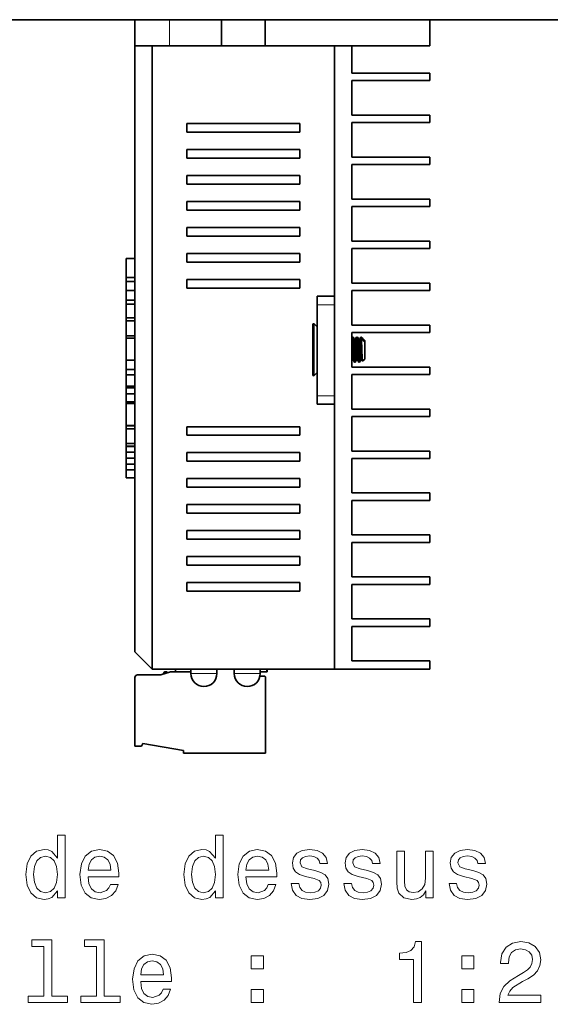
# Model space of a CAD drawing. Extents: x -249 to 1342, y -192 to 297.
# Tile 4 of 59: x 144 to 175, y -192 to -135. Entities that reach past the tile are written whole.
import ezdxf

# ---------------------------------------------------------------- set-up
doc = ezdxf.new("R2010")
doc.units = 0

msp = doc.modelspace()

# ---------------------------------------------------------------- linework, layer by layer
at = {"color": 7, "lineweight": 35}
for p, q in [((32.344971, -134.955566), (232.344971, -134.955566)), ((151.094971, -171.455566), (151.094971, -136.455566)), ((152.094971, -172.455566), (152.094971, -136.455566)), ((162.594971, -172.460571), (162.594971, -136.460571))]:
    msp.add_line(p, q, dxfattribs=at)
at = {"color": 7, "lineweight": 35, "ltscale": 0.05}
for p, q in [((153.094971, -134.955566), (151.094971, -134.955566)), ((153.094971, -136.455566), (151.094971, -136.455566)), ((163.594971, -140.460571), (163.594971, -138.460571)), ((163.594971, -142.885559), (163.594971, -140.885559)), ((163.594971, -145.310562), (163.594971, -143.310562)), ((163.594971, -147.735565), (163.594971, -145.735565)), ((163.594971, -150.160568), (163.594971, -148.160568)), ((163.594971, -152.585571), (163.594971, -150.585571)), ((163.594971, -155.010559), (163.594971, -153.010559)), ((163.594971, -157.435562), (163.594971, -155.435562)), ((163.594971, -159.860565), (163.594971, -157.860565)), ((163.594971, -162.285568), (163.594971, -160.285568)), ((163.594971, -164.710571), (163.594971, -162.710571)), ((163.594971, -167.135559), (163.594971, -165.135559)), ((163.594971, -169.560562), (163.594971, -167.560562)), ((163.594971, -171.985565), (163.594971, -169.985565))]:
    msp.add_line(p, q, dxfattribs=at)
at = {"color": 7, "lineweight": 35, "ltscale": 0.0375}
for p, q in [((151.094971, -136.455566), (151.094971, -134.955566)), ((156.094971, -134.955566), (156.094971, -136.455566)), ((158.594971, -134.955566), (158.594971, -136.455566)), ((168.094971, -136.455566), (168.094971, -134.955566))]:
    msp.add_line(p, q, dxfattribs=at)
at = {"color": 7, "lineweight": 35, "ltscale": 0.075}
for p, q in [((156.094971, -134.955566), (153.094971, -134.955566)), ((156.094971, -136.455566), (153.094971, -136.455566))]:
    msp.add_line(p, q, dxfattribs=at)
at = {"color": 7, "lineweight": 13, "ltscale": 0.0375}
msp.add_line((153.094971, -136.455566), (153.094971, -134.955566), dxfattribs=at)
at = {"color": 7, "lineweight": 35, "ltscale": 0.03125}
for p, q in [((157.344971, -134.955566), (156.094971, -134.955566)), ((158.594971, -134.955566), (157.344971, -134.955566)), ((157.344971, -136.455566), (156.094971, -136.455566)), ((158.594971, -136.455566), (157.344971, -136.455566))]:
    msp.add_line(p, q, dxfattribs=at)
at = {"color": 7, "lineweight": 35, "ltscale": 0.2375}
for p, q in [((168.094971, -134.955566), (158.594971, -134.955566)), ((168.094971, -136.455566), (158.594971, -136.455566))]:
    msp.add_line(p, q, dxfattribs=at)
at = {"color": 7, "lineweight": 35, "ltscale": 0.025}
for p, q in [((152.094971, -136.455566), (151.094971, -136.455566)), ((162.594971, -136.460571), (163.594971, -136.460571)), ((161.595261, -150.915558), (162.595261, -150.915558)), ((161.595261, -157.165558), (162.595261, -157.165558))]:
    msp.add_line(p, q, dxfattribs=at)
at = {"color": 7, "lineweight": 35, "ltscale": 0.2625}
for p, q in [((152.094971, -136.455566), (162.594971, -136.455566)), ((152.094971, -172.455566), (162.594971, -172.455566))]:
    msp.add_line(p, q, dxfattribs=at)
at = {"color": 7, "lineweight": 35, "ltscale": 0.3615}
msp.add_line((162.594971, -150.915558), (162.594971, -136.455566), dxfattribs=at)
at = {"color": 7, "lineweight": 35, "ltscale": 0.039375}
msp.add_line((163.594971, -138.035568), (163.594971, -136.460571), dxfattribs=at)
at = {"color": 7, "lineweight": 35, "ltscale": 0.1125}
for p, q in [((163.594971, -138.035568), (168.094971, -138.035568)), ((163.594971, -138.460571), (168.094971, -138.460571)), ((163.594971, -140.460571), (168.094971, -140.460571)), ((163.594971, -140.885559), (168.094971, -140.885559)), ((163.594971, -142.885559), (168.094971, -142.885559)), ((163.594971, -143.310562), (168.094971, -143.310562)), ((163.594971, -145.310562), (168.094971, -145.310562)), ((163.594971, -145.735565), (168.094971, -145.735565)), ((163.594971, -147.735565), (168.094971, -147.735565)), ((163.594971, -148.160568), (168.094971, -148.160568)), ((163.594971, -150.160568), (168.094971, -150.160568)), ((163.594971, -150.585571), (168.094971, -150.585571)), ((163.594971, -152.585571), (168.094971, -152.585571)), ((163.594971, -153.010559), (168.094971, -153.010559)), ((163.594971, -155.010559), (168.094971, -155.010559)), ((163.594971, -155.435562), (168.094971, -155.435562)), ((163.594971, -157.435562), (168.094971, -157.435562)), ((163.594971, -157.860565), (168.094971, -157.860565)), ((163.594971, -159.860565), (168.094971, -159.860565)), ((163.594971, -160.285568), (168.094971, -160.285568)), ((163.594971, -162.285568), (168.094971, -162.285568)), ((163.594971, -162.710571), (168.094971, -162.710571)), ((163.594971, -164.710571), (168.094971, -164.710571)), ((163.594971, -165.135559), (168.094971, -165.135559)), ((163.594971, -167.135559), (168.094971, -167.135559)), ((163.594971, -167.560562), (168.094971, -167.560562)), ((163.594971, -169.560562), (168.094971, -169.560562)), ((163.594971, -169.985565), (168.094971, -169.985565)), ((163.594971, -171.985565), (168.094971, -171.985565))]:
    msp.add_line(p, q, dxfattribs=at)
at = {"color": 7, "lineweight": 35, "ltscale": 0.010625}
for p, q in [((168.094971, -138.460571), (168.094971, -138.035568)), ((168.094971, -140.885559), (168.094971, -140.460571)), ((168.094971, -143.310562), (168.094971, -142.885559)), ((168.094971, -145.735565), (168.094971, -145.310562)), ((168.094971, -148.160568), (168.094971, -147.735565)), ((168.094971, -150.160568), (168.094971, -150.585571)), ((168.094971, -153.010559), (168.094971, -152.585571)), ((168.094971, -155.435562), (168.094971, -155.010559)), ((168.094971, -157.860565), (168.094971, -157.435562)), ((168.094971, -160.285568), (168.094971, -159.860565)), ((168.094971, -162.710571), (168.094971, -162.285568)), ((168.094971, -165.135559), (168.094971, -164.710571)), ((168.094971, -167.560562), (168.094971, -167.135559)), ((168.094971, -169.560562), (168.094971, -169.985565))]:
    msp.add_line(p, q, dxfattribs=at)
at = {"color": 7, "lineweight": 35, "ltscale": 0.1625}
for p, q in [((154.094971, -140.955566), (160.594971, -140.955566)), ((160.594971, -141.455566), (154.094971, -141.455566)), ((154.094971, -142.455566), (160.594971, -142.455566)), ((160.594971, -142.955566), (154.094971, -142.955566)), ((154.094971, -143.955566), (160.594971, -143.955566)), ((160.594971, -144.455566), (154.094971, -144.455566)), ((154.094971, -145.455566), (160.594971, -145.455566)), ((160.594971, -145.955566), (154.094971, -145.955566)), ((154.094971, -146.955566), (160.594971, -146.955566)), ((160.594971, -147.455566), (154.094971, -147.455566)), ((154.094971, -148.455566), (160.594971, -148.455566)), ((160.594971, -148.955566), (154.094971, -148.955566)), ((154.094971, -149.955566), (160.594971, -149.955566)), ((160.594971, -150.455566), (154.094971, -150.455566)), ((154.094971, -158.455566), (160.594971, -158.455566)), ((160.594971, -158.955566), (154.094971, -158.955566)), ((154.094971, -159.955566), (160.594971, -159.955566)), ((160.594971, -160.455566), (154.094971, -160.455566)), ((154.094971, -161.455566), (160.594971, -161.455566)), ((160.594971, -161.955566), (154.094971, -161.955566)), ((154.094971, -162.955566), (160.594971, -162.955566)), ((160.594971, -163.455566), (154.094971, -163.455566)), ((154.094971, -164.455566), (160.594971, -164.455566)), ((160.594971, -164.955566), (154.094971, -164.955566)), ((154.094971, -165.955566), (160.594971, -165.955566)), ((160.594971, -166.455566), (154.094971, -166.455566)), ((154.094971, -167.455566), (160.594971, -167.455566)), ((160.594971, -167.955566), (154.094971, -167.955566))]:
    msp.add_line(p, q, dxfattribs=at)
at = {"color": 7, "lineweight": 35, "ltscale": 0.0125}
for p, q in [((154.094971, -141.455566), (154.094971, -140.955566)), ((160.594971, -140.955566), (160.594971, -141.455566)), ((154.094971, -142.955566), (154.094971, -142.455566)), ((160.594971, -142.455566), (160.594971, -142.955566)), ((154.094971, -144.455566), (154.094971, -143.955566)), ((160.594971, -143.955566), (160.594971, -144.455566)), ((154.094971, -145.955566), (154.094971, -145.455566)), ((160.594971, -145.455566), (160.594971, -145.955566)), ((154.094971, -147.455566), (154.094971, -146.955566)), ((160.594971, -146.955566), (160.594971, -147.455566)), ((151.094971, -148.753372), (150.594971, -148.753372)), ((154.094971, -148.955566), (154.094971, -148.455566)), ((160.594971, -148.455566), (160.594971, -148.955566)), ((151.094971, -149.83374), (150.594971, -149.83374)), ((151.094971, -150.07106), (150.594971, -150.07106)), ((154.094971, -150.455566), (154.094971, -149.955566)), ((160.594971, -149.955566), (160.594971, -150.455566)), ((151.094971, -150.595352), (150.594971, -150.595352)), ((151.094971, -151.142334), (150.594971, -151.142334)), ((161.595261, -150.915558), (161.595261, -151.415558)), ((151.094971, -151.379379), (150.594971, -151.379379)), ((151.094971, -152.175079), (150.594971, -152.175079)), ((151.094971, -152.345596), (150.594971, -152.345596)), ((151.094971, -153.210526), (150.594971, -153.210526)), ((151.094971, -153.340454), (150.594971, -153.340454)), ((151.094971, -154.612122), (150.594971, -154.612122)), ((151.094971, -155.15509), (150.594971, -155.15509)), ((151.094971, -155.452927), (150.594971, -155.452927)), ((151.094971, -156.113022), (150.594971, -156.113022)), ((151.094971, -156.22049), (150.594971, -156.22049)), ((151.094971, -156.566635), (150.594971, -156.566635)), ((161.595261, -156.665558), (161.595261, -157.165558)), ((151.094971, -157.021744), (150.594971, -157.021744)), ((151.094971, -157.114029), (150.594971, -157.114029)), ((151.094971, -158.38591), (150.594971, -158.38591)), ((151.094971, -158.402008), (150.594971, -158.402008)), ((151.094971, -158.573563), (150.594971, -158.573563)), ((154.094971, -158.955566), (154.094971, -158.455566)), ((160.594971, -158.455566), (160.594971, -158.955566)), ((151.094971, -159.436462), (150.594971, -159.436462)), ((151.094971, -159.572296), (150.594971, -159.572296)), ((151.094971, -159.607254), (150.594971, -159.607254)), ((151.094971, -159.929947), (150.594971, -159.929947)), ((151.094971, -160.273178), (150.594971, -160.273178)), ((154.094971, -160.455566), (154.094971, -159.955566)), ((160.594971, -159.955566), (160.594971, -160.455566)), ((151.094971, -160.619324), (150.594971, -160.619324)), ((151.094971, -160.956696), (150.594971, -160.956696)), ((151.094971, -161.409775), (150.594971, -161.409775)), ((154.094971, -161.955566), (154.094971, -161.455566)), ((160.594971, -161.455566), (160.594971, -161.955566)), ((154.094971, -163.455566), (154.094971, -162.955566)), ((160.594971, -162.955566), (160.594971, -163.455566)), ((154.094971, -164.955566), (154.094971, -164.455566)), ((160.594971, -164.455566), (160.594971, -164.955566)), ((154.094971, -166.455566), (154.094971, -165.955566)), ((160.594971, -165.955566), (160.594971, -166.455566)), ((154.094971, -167.955566), (154.094971, -167.455566)), ((160.594971, -167.455566), (160.594971, -167.955566))]:
    msp.add_line(p, q, dxfattribs=at)
at = {"color": 7, "lineweight": 35, "ltscale": 0.027009}
for p, q in [((150.594971, -149.83374), (150.594971, -148.753372)), ((151.094971, -149.83374), (151.094971, -148.753372))]:
    msp.add_line(p, q, dxfattribs=at)
at = {"color": 7, "lineweight": 35, "ltscale": 0.005933}
for p, q in [((150.594971, -150.07106), (150.594971, -149.83374)), ((151.094971, -150.07106), (151.094971, -149.83374))]:
    msp.add_line(p, q, dxfattribs=at)
at = {"color": 7, "lineweight": 35, "ltscale": 0.013107}
for p, q in [((150.594971, -150.595352), (150.594971, -150.07106)), ((151.094971, -150.595352), (151.094971, -150.07106))]:
    msp.add_line(p, q, dxfattribs=at)
at = {"color": 7, "lineweight": 35, "ltscale": 0.013675}
for p, q in [((150.594971, -151.142334), (150.594971, -150.595352)), ((151.094971, -151.142334), (151.094971, -150.595352))]:
    msp.add_line(p, q, dxfattribs=at)
at = {"color": 7, "lineweight": 35, "ltscale": 0.005926}
for p, q in [((150.594971, -151.379379), (150.594971, -151.142334)), ((151.094971, -151.379379), (151.094971, -151.142334))]:
    msp.add_line(p, q, dxfattribs=at)
at = {"color": 7, "lineweight": 35, "ltscale": 0.019893}
for p, q in [((150.594971, -152.175079), (150.594971, -151.379379)), ((151.094971, -152.175079), (151.094971, -151.379379))]:
    msp.add_line(p, q, dxfattribs=at)
at = {"color": 7, "lineweight": 35, "ltscale": 0.13125}
for p, q in [((161.595261, -156.665558), (161.595261, -151.415558)), ((162.595261, -156.665558), (162.595261, -151.415558))]:
    msp.add_line(p, q, dxfattribs=at)
at = {"color": 7, "lineweight": 13, "ltscale": 0.025}
for p, q in [((161.595261, -151.415558), (162.595261, -151.415558)), ((161.595261, -156.665558), (162.595261, -156.665558))]:
    msp.add_line(p, q, dxfattribs=at)
at = {"color": 7, "lineweight": 35, "ltscale": 0.18493}
msp.add_line((150.594971, -159.572296), (150.594971, -152.175079), dxfattribs=at)
at = {"color": 7, "lineweight": 35, "ltscale": 0.021623}
for p, q in [((150.594971, -153.210526), (150.594971, -152.345596)), ((151.094971, -153.210526), (151.094971, -152.345596))]:
    msp.add_line(p, q, dxfattribs=at)
at = {"color": 7, "lineweight": 35, "ltscale": 0.004263}
msp.add_line((151.094971, -152.345596), (151.094971, -152.175079), dxfattribs=at)
at = {"color": 7, "lineweight": 35, "ltscale": 0.072562}
msp.add_line((161.344971, -152.559326), (161.344971, -155.461807), dxfattribs=at)
at = {"color": 7, "lineweight": 35, "ltscale": 0.005914}
for p, q in [((161.595261, -152.694763), (161.430939, -152.524582)), ((161.595261, -155.326385), (161.430939, -155.496552))]:
    msp.add_line(p, q, dxfattribs=at)
at = {"color": 7, "lineweight": 13, "ltscale": 0.074299}
msp.add_line((161.430939, -155.496552), (161.430939, -152.524582), dxfattribs=at)
at = {"color": 7, "lineweight": 35, "ltscale": 0.031792}
for p, q in [((150.594971, -154.612122), (150.594971, -153.340454)), ((151.094971, -154.612122), (151.094971, -153.340454))]:
    msp.add_line(p, q, dxfattribs=at)
at = {"color": 7, "lineweight": 35, "ltscale": 0.003248}
msp.add_line((151.094971, -153.340454), (151.094971, -153.210526), dxfattribs=at)
at = {"color": 7, "lineweight": 35, "ltscale": 0.001575}
msp.add_line((163.626541, -153.295105), (163.59494, -153.349594), dxfattribs=at)
at = {"color": 7, "lineweight": 35, "ltscale": 0.001573}
msp.add_line((163.626541, -153.295105), (163.594986, -153.349518), dxfattribs=at)
at = {"color": 7, "lineweight": 35, "ltscale": 0.001142}
msp.add_line((163.630142, -153.292068), (163.675812, -153.292068), dxfattribs=at)
at = {"color": 7, "lineweight": 35, "ltscale": 0.003619}
for p, q in [((163.752121, -153.420319), (163.679443, -153.295105)), ((164.002167, -153.42038), (163.929489, -153.295166)), ((163.877136, -154.6008), (163.804474, -154.725983)), ((164.001526, -154.725983), (163.928848, -154.600769)), ((164.001526, -154.725983), (163.928848, -154.600769))]:
    msp.add_line(p, q, dxfattribs=at)
at = {"color": 7, "lineweight": 35, "ltscale": 0.001501}
for p, q in [((163.808075, -153.417068), (163.748032, -153.417068)), ((164.057968, -153.417068), (163.997925, -153.417068))]:
    msp.add_line(p, q, dxfattribs=at)
at = {"color": 7, "lineweight": 35, "ltscale": 0.003621}
msp.add_line((163.876511, -153.295166), (163.803818, -153.420425), dxfattribs=at)
at = {"color": 7, "lineweight": 35, "ltscale": 0.001143}
msp.add_line((163.880157, -153.292068), (163.925858, -153.292068), dxfattribs=at)
at = {"color": 7, "lineweight": 35, "ltscale": 0.00362}
msp.add_line((164.126541, -153.295105), (164.053864, -153.420349), dxfattribs=at)
msp.add_line((164.126541, -153.295105), (164.053864, -153.420349), dxfattribs=at)
at = {"color": 7, "lineweight": 35, "ltscale": 0.000883}
msp.add_line((164.130188, -153.292068), (164.165512, -153.292068), dxfattribs=at)
at = {"color": 7, "lineweight": 35, "ltscale": 0.00056}
msp.add_line((164.165512, -153.292068), (164.165512, -153.314453), dxfattribs=at)
at = {"color": 7, "lineweight": 35, "ltscale": 0.000865}
msp.add_line((164.189972, -153.316528), (164.165512, -153.292068), dxfattribs=at)
at = {"color": 7, "lineweight": 35, "ltscale": 0.006575}
msp.add_line((164.165512, -153.292068), (164.165512, -153.555069), dxfattribs=at)
at = {"color": 7, "lineweight": 35, "ltscale": 0.00038}
msp.add_line((164.189972, -153.316528), (164.19899, -153.328781), dxfattribs=at)
at = {"color": 7, "lineweight": 35, "ltscale": 0.002641}
msp.add_line((164.251938, -153.420029), (164.198914, -153.328644), dxfattribs=at)
at = {"color": 7, "lineweight": 13, "ltscale": 0.002005}
msp.add_line((164.260208, -153.446213), (164.218567, -153.377686), dxfattribs=at)
at = {"color": 7, "lineweight": 35, "ltscale": 0.001061}
msp.add_line((164.290512, -153.417068), (164.248077, -153.417068), dxfattribs=at)
at = {"color": 7, "lineweight": 35, "ltscale": 0.001925}
msp.add_line((164.344971, -153.471527), (164.290512, -153.417068), dxfattribs=at)
at = {"color": 7, "lineweight": 35, "ltscale": 0.00289}
msp.add_line((164.290512, -153.532684), (164.290512, -153.417068), dxfattribs=at)
at = {"color": 7, "lineweight": 35, "ltscale": 0.026952}
msp.add_line((164.344971, -154.549606), (164.344971, -153.471527), dxfattribs=at)
at = {"color": 7, "lineweight": 35, "ltscale": 0.015496}
msp.add_line((150.594971, -154.535248), (150.594971, -155.15509), dxfattribs=at)
at = {"color": 7, "lineweight": 35, "ltscale": 0.013574}
msp.add_line((151.094971, -154.612122), (151.094971, -155.15509), dxfattribs=at)
at = {"color": 7, "lineweight": 35, "ltscale": 0.001597}
msp.add_line((163.627136, -154.600784), (163.595062, -154.656036), dxfattribs=at)
at = {"color": 7, "lineweight": 35, "ltscale": 0.001502}
for p, q in [((163.622925, -154.604065), (163.682999, -154.604065)), ((163.622925, -154.604065), (163.682999, -154.604065)), ((164.122986, -154.604065), (164.18306, -154.604065)), ((164.122986, -154.604065), (164.18306, -154.604065))]:
    msp.add_line(p, q, dxfattribs=at)
at = {"color": 7, "lineweight": 35, "ltscale": 0.003624}
for p, q in [((163.751556, -154.726028), (163.678787, -154.600662)), ((163.751556, -154.726028), (163.678787, -154.600662)), ((164.127213, -154.600662), (164.054443, -154.726028))]:
    msp.add_line(p, q, dxfattribs=at)
at = {"color": 7, "lineweight": 35, "ltscale": 0.0015}
msp.add_line((163.873001, -154.604065), (163.933014, -154.604065), dxfattribs=at)
msp.add_line((163.873001, -154.604065), (163.933014, -154.604065), dxfattribs=at)
at = {"color": 7, "lineweight": 35, "ltscale": 0.002041}
msp.add_line((164.219833, -154.671356), (164.178833, -154.600739), dxfattribs=at)
msp.add_line((164.219833, -154.671356), (164.178833, -154.600739), dxfattribs=at)
at = {"color": 7, "lineweight": 35, "ltscale": 0.004334}
msp.add_line((164.222397, -154.67218), (164.344971, -154.549606), dxfattribs=at)
msp.add_line((164.222397, -154.67218), (164.344971, -154.549606), dxfattribs=at)
at = {"color": 7, "lineweight": 35, "ltscale": 0.007446}
for p, q in [((150.594971, -155.15509), (150.594971, -155.452927)), ((151.094971, -155.15509), (151.094971, -155.452927))]:
    msp.add_line(p, q, dxfattribs=at)
at = {"color": 7, "lineweight": 35, "ltscale": 0.001139}
msp.add_line((163.75528, -154.729065), (163.800858, -154.729065), dxfattribs=at)
msp.add_line((163.75528, -154.729065), (163.800858, -154.729065), dxfattribs=at)
at = {"color": 7, "lineweight": 35, "ltscale": 0.00114}
msp.add_line((164.005127, -154.729065), (164.05072, -154.729065), dxfattribs=at)
msp.add_line((164.005127, -154.729065), (164.05072, -154.729065), dxfattribs=at)
at = {"color": 7, "lineweight": 35, "ltscale": 0.016502}
for p, q in [((150.594971, -155.452927), (150.594971, -156.113022)), ((151.094971, -155.452927), (151.094971, -156.113022))]:
    msp.add_line(p, q, dxfattribs=at)
at = {"color": 7, "lineweight": 35, "ltscale": 0.008654}
for p, q in [((150.594971, -156.22049), (150.594971, -156.566635)), ((151.094971, -156.22049), (151.094971, -156.566635)), ((150.594971, -160.619324), (150.594971, -160.273178)), ((151.094971, -160.619324), (151.094971, -160.273178))]:
    msp.add_line(p, q, dxfattribs=at)
at = {"color": 7, "lineweight": 35, "ltscale": 0.002687}
msp.add_line((151.094971, -156.22049), (151.094971, -156.113022), dxfattribs=at)
at = {"color": 7, "lineweight": 35, "ltscale": 0.011378}
for p, q in [((150.594971, -156.566635), (150.594971, -157.021744)), ((151.094971, -156.566635), (151.094971, -157.021744))]:
    msp.add_line(p, q, dxfattribs=at)
at = {"color": 7, "lineweight": 35, "ltscale": 0.031797}
for p, q in [((150.594971, -158.38591), (150.594971, -157.114029)), ((151.094971, -158.38591), (151.094971, -157.114029))]:
    msp.add_line(p, q, dxfattribs=at)
at = {"color": 7, "lineweight": 35, "ltscale": 0.002307}
msp.add_line((151.094971, -157.114029), (151.094971, -157.021744), dxfattribs=at)
at = {"color": 7, "lineweight": 35, "ltscale": 0.38225}
msp.add_line((162.594971, -172.455566), (162.594971, -157.165558), dxfattribs=at)
at = {"color": 7, "lineweight": 35, "ltscale": 0.000402}
for p, q in [((150.594971, -158.402008), (150.594971, -158.38591)), ((151.094971, -158.402008), (151.094971, -158.38591))]:
    msp.add_line(p, q, dxfattribs=at)
at = {"color": 7, "lineweight": 35, "ltscale": 0.021572}
for p, q in [((150.594971, -159.436462), (150.594971, -158.573563)), ((151.094971, -159.436462), (151.094971, -158.573563))]:
    msp.add_line(p, q, dxfattribs=at)
at = {"color": 7, "lineweight": 35, "ltscale": 0.004289}
msp.add_line((151.094971, -158.573563), (151.094971, -158.402008), dxfattribs=at)
at = {"color": 7, "lineweight": 35, "ltscale": 0.000874}
for p, q in [((150.594971, -159.607254), (150.594971, -159.572296)), ((151.094971, -159.607254), (151.094971, -159.572296))]:
    msp.add_line(p, q, dxfattribs=at)
at = {"color": 7, "lineweight": 35, "ltscale": 0.008067}
for p, q in [((150.594971, -159.929947), (150.594971, -159.607254)), ((151.094971, -159.929947), (151.094971, -159.607254))]:
    msp.add_line(p, q, dxfattribs=at)
at = {"color": 7, "lineweight": 35, "ltscale": 0.003396}
msp.add_line((151.094971, -159.572296), (151.094971, -159.436462), dxfattribs=at)
at = {"color": 7, "lineweight": 35, "ltscale": 0.008581}
for p, q in [((150.594971, -160.273178), (150.594971, -159.929947)), ((151.094971, -160.273178), (151.094971, -159.929947))]:
    msp.add_line(p, q, dxfattribs=at)
at = {"color": 7, "lineweight": 35, "ltscale": 0.008434}
for p, q in [((150.594971, -160.956696), (150.594971, -160.619324)), ((151.094971, -160.956696), (151.094971, -160.619324))]:
    msp.add_line(p, q, dxfattribs=at)
at = {"color": 7, "lineweight": 35, "ltscale": 0.011327}
for p, q in [((150.594971, -161.409775), (150.594971, -160.956696)), ((151.094971, -161.409775), (151.094971, -160.956696))]:
    msp.add_line(p, q, dxfattribs=at)
at = {"color": 7, "lineweight": 35, "ltscale": 0.035355}
msp.add_line((152.094971, -172.455566), (151.094971, -171.455566), dxfattribs=at)
at = {"color": 7, "lineweight": 35, "ltscale": 0.011875}
msp.add_line((168.094971, -172.460571), (168.094971, -171.985565), dxfattribs=at)
at = {"color": 7, "lineweight": 35, "ltscale": 0.03375}
msp.add_line((151.244965, -172.785568), (152.594971, -172.785568), dxfattribs=at)
at = {"color": 7, "lineweight": 35, "ltscale": 0.014429}
msp.add_line((152.594971, -172.785568), (153.144974, -172.610565), dxfattribs=at)
at = {"color": 7, "lineweight": 35, "ltscale": 0.029375}
msp.add_line((153.144974, -172.610565), (154.319977, -172.610565), dxfattribs=at)
at = {"color": 7, "lineweight": 35, "ltscale": 0.003986}
msp.add_line((153.417145, -172.610565), (153.454498, -172.455566), dxfattribs=at)
at = {"color": 7, "lineweight": 35, "ltscale": 0.000125}
for p, q in [((153.694977, -172.455566), (153.694977, -172.460571)), ((158.694977, -172.455566), (158.694977, -172.460571))]:
    msp.add_line(p, q, dxfattribs=at)
at = {"color": 7, "lineweight": 35, "ltscale": 0.125}
msp.add_line((153.694977, -172.460571), (158.694977, -172.460571), dxfattribs=at)
at = {"color": 7, "lineweight": 35, "ltscale": 0.00625}
for p, q in [((154.319977, -172.710571), (154.319977, -172.460571)), ((155.819977, -172.710571), (155.819977, -172.460571)), ((156.819977, -172.710571), (156.819977, -172.460571)), ((158.319977, -172.710571), (158.319977, -172.460571))]:
    msp.add_line(p, q, dxfattribs=at)
at = {"color": 7, "lineweight": 13, "ltscale": 0.01875}
for p, q in [((154.319977, -172.710571), (155.069977, -172.710571)), ((155.069977, -172.710571), (155.819977, -172.710571)), ((156.819977, -172.710571), (157.569977, -172.710571)), ((157.569977, -172.710571), (158.319977, -172.710571))]:
    msp.add_line(p, q, dxfattribs=at)
at = {"color": 7, "lineweight": 35, "ltscale": 0.009592}
msp.add_line((158.703659, -172.610565), (158.319977, -172.610565), dxfattribs=at)
at = {"color": 7, "lineweight": 35, "ltscale": 0.003875}
msp.add_line((158.703659, -172.455551), (158.703659, -172.610565), dxfattribs=at)
at = {"color": 7, "lineweight": 35, "ltscale": 0.000496}
msp.add_line((158.703659, -172.610565), (158.723511, -172.610565), dxfattribs=at)
at = {"color": 7, "lineweight": 35, "ltscale": 0.003876}
msp.add_line((158.723511, -172.455536), (158.723511, -172.610565), dxfattribs=at)
at = {"color": 7, "lineweight": 35, "ltscale": 0.1375}
msp.add_line((162.594971, -172.460571), (168.094971, -172.460571), dxfattribs=at)
at = {"color": 7, "lineweight": 35, "ltscale": 0.099375}
msp.add_line((151.094971, -176.910568), (151.094971, -172.935562), dxfattribs=at)
at = {"color": 7, "lineweight": 35, "ltscale": 0.006629}
msp.add_line((158.304825, -172.860565), (158.569977, -172.860565), dxfattribs=at)
at = {"color": 7, "lineweight": 35, "ltscale": 0.11}
msp.add_line((158.619965, -172.910568), (158.619965, -177.310562), dxfattribs=at)
at = {"color": 7, "lineweight": 35, "ltscale": 0.004549}
msp.add_line((151.549728, -176.74704), (151.469971, -176.910568), dxfattribs=at)
at = {"color": 7, "lineweight": 35, "ltscale": 0.059536}
msp.add_line((153.894974, -177.160568), (151.549728, -176.74704), dxfattribs=at)
at = {"color": 7, "lineweight": 35, "ltscale": 0.009375}
msp.add_line((151.469971, -176.910568), (151.094971, -176.910568), dxfattribs=at)
at = {"color": 7, "lineweight": 35, "ltscale": 0.00375}
msp.add_line((153.894974, -177.310562), (153.894974, -177.160568), dxfattribs=at)
at = {"color": 7, "lineweight": 35, "ltscale": 0.118125}
msp.add_line((158.619965, -177.310562), (153.894974, -177.310562), dxfattribs=at)
at = {"color": 7, "lineweight": 35}
for points in [[(163.626541, -153.295105), (163.622986, -153.304398), (163.620712, -153.31366), (163.616425, -153.337662), (163.609558, -153.389587), (163.60228, -153.46254), (163.595078, -153.556625)], [(163.59639, -154.299637), (163.620468, -153.879089), (163.63678, -153.607208), (163.643417, -153.516098), (163.651108, -153.423187), (163.656326, -153.372925), (163.661545, -153.334824), (163.664825, -153.317429), (163.668167, -153.304428), (163.671661, -153.295822), (163.673508, -153.293243), (163.674423, -153.292496), (163.675812, -153.292068)], [(163.751465, -154.725739), (163.749405, -154.72113), (163.744934, -154.704086), (163.740173, -154.675766), (163.734482, -154.630219), (163.728241, -154.568176), (163.72171, -154.488785), (163.716568, -154.413208), (163.707489, -154.263153), (163.694778, -154.04863), (163.683395, -153.838257), (163.677109, -153.729553), (163.668777, -153.600418), (163.660172, -153.484375), (163.652863, -153.402649), (163.649139, -153.368805), (163.643372, -153.328537), (163.639832, -153.311569), (163.636154, -153.299728), (163.633453, -153.294434), (163.632111, -153.292923), (163.630798, -153.29216), (163.630142, -153.292068)], [(163.679474, -153.295166), (163.682297, -153.302078), (163.685242, -153.3134), (163.688248, -153.329102), (163.695114, -153.378571), (163.701401, -153.437958), (163.707214, -153.505157), (163.712418, -153.577789), (163.718048, -153.667145), (163.73642, -153.976456), (163.748322, -154.194611), (163.760834, -154.400421), (163.767166, -154.489548), (163.773575, -154.569214), (163.78183, -154.651825), (163.785873, -154.681946), (163.789581, -154.702591), (163.793518, -154.717743), (163.796753, -154.725449), (163.798401, -154.727753), (163.800049, -154.728912), (163.800858, -154.729065)], [(163.873047, -154.604034), (163.871277, -154.603455), (163.869308, -154.601532), (163.867157, -154.597916), (163.863663, -154.588577), (163.860046, -154.574524), (163.855865, -154.552383), (163.851959, -154.525375), (163.848099, -154.493118), (163.838409, -154.395172), (163.828842, -154.279648), (163.822708, -154.194244), (163.812332, -154.037766), (163.790421, -153.728104), (163.782013, -153.621994), (163.774902, -153.548813), (163.767273, -153.487869), (163.7603, -153.446884), (163.755829, -153.429092), (163.752121, -153.420319)], [(163.876251, -153.295654), (163.872635, -153.305817), (163.870468, -153.315048), (163.866302, -153.338226), (163.860779, -153.379059), (163.854416, -153.440125), (163.850052, -153.490387), (163.842834, -153.589218), (163.831573, -153.772324), (163.819366, -153.980148), (163.808823, -154.173904), (163.795395, -154.397202), (163.784927, -154.539337), (163.779709, -154.599899), (163.775925, -154.637131), (163.772003, -154.668884), (163.767929, -154.694519), (163.764297, -154.711334), (163.760635, -154.722717), (163.75824, -154.727112), (163.75705, -154.728363), (163.755859, -154.728989), (163.75528, -154.729065)], [(163.80484, -154.725433), (163.808395, -154.715454), (163.810562, -154.706207), (163.814926, -154.681122), (163.821136, -154.633972), (163.827515, -154.571869), (163.831299, -154.527161), (163.83812, -154.431198), (163.850128, -154.238327), (163.863495, -154.005646), (163.876343, -153.773315), (163.889053, -153.573807), (163.894577, -153.501572), (163.900528, -153.430557), (163.906815, -153.368698), (163.913055, -153.326263), (163.917892, -153.305389), (163.92041, -153.298355), (163.922821, -153.294052), (163.924042, -153.292786), (163.925247, -153.292145), (163.925858, -153.292068)], [(163.807983, -153.417023), (163.809738, -153.417587), (163.810959, -153.418625), (163.813477, -153.42244), (163.817398, -153.432739), (163.82135, -153.448517), (163.82518, -153.469238), (163.830963, -153.510971), (163.836853, -153.565704), (163.850296, -153.717728), (163.862244, -153.88533), (163.883469, -154.195541), (163.893112, -154.326538), (163.897629, -154.383148), (163.904266, -154.455185), (163.911713, -154.51886), (163.918442, -154.562759), (163.92424, -154.588959), (163.926666, -154.596237), (163.928848, -154.600769)], [(164.00119, -154.725464), (163.99762, -154.715485), (163.995453, -154.706177), (163.991028, -154.680862), (163.984818, -154.633636), (163.978424, -154.57106), (163.974457, -154.523773), (163.967133, -154.419937), (163.954788, -154.220001), (163.93721, -153.909775), (163.928741, -153.757019), (163.91655, -153.568649), (163.910004, -153.484085), (163.906204, -153.438721), (163.899933, -153.375031), (163.896591, -153.348846), (163.893112, -153.327179), (163.889526, -153.310608), (163.88591, -153.299164), (163.883316, -153.294266), (163.882034, -153.292862), (163.880783, -153.29216), (163.880157, -153.292068)], [(163.929596, -153.295349), (163.93335, -153.305679), (163.935684, -153.315582), (163.940094, -153.34082), (163.94516, -153.378754), (163.950592, -153.429596), (163.95665, -153.499573), (163.962646, -153.581818), (163.968872, -153.679291), (163.981369, -153.890091), (163.993286, -154.10083), (163.998978, -154.207047), (164.007263, -154.347046), (164.016235, -154.476089), (164.025101, -154.587051), (164.032318, -154.656281), (164.036148, -154.683304), (164.039749, -154.702927), (164.043396, -154.717285), (164.047058, -154.726059), (164.048691, -154.728134), (164.049515, -154.728729), (164.05072, -154.729065)], [(164.123032, -154.604065), (164.121506, -154.603638), (164.120438, -154.602859), (164.118195, -154.599915), (164.11496, -154.59259), (164.111633, -154.58136), (164.104782, -154.545227), (164.097855, -154.491119), (164.091568, -154.429108), (164.077728, -154.264435), (164.066727, -154.104965), (164.046204, -153.80722), (164.035034, -153.658234), (164.029236, -153.59169), (164.019852, -153.506714), (164.014603, -153.470306), (164.009842, -153.444504), (164.005875, -153.429153), (164.002167, -153.42038)], [(164.12677, -153.294769), (164.123764, -153.301865), (164.12059, -153.314133), (164.117325, -153.331604), (164.109985, -153.386261), (164.10347, -153.449722), (164.099487, -153.496094), (164.092255, -153.598343), (164.086273, -153.694809), (164.061005, -154.134613), (164.054581, -154.249313), (164.040604, -154.46608), (164.03389, -154.551971), (164.027466, -154.621918), (164.022629, -154.664536), (164.01857, -154.691757), (164.01358, -154.714096), (164.010376, -154.723175), (164.008057, -154.727188), (164.006882, -154.728394), (164.005707, -154.728989), (164.005127, -154.729065)], [(164.057938, -153.417114), (164.059158, -153.417374), (164.061813, -153.419754), (164.066238, -153.429092), (164.071121, -153.447296), (164.075958, -153.474167), (164.079102, -153.496338), (164.084869, -153.546158), (164.093185, -153.633163), (164.101624, -153.73494), (164.110794, -153.863327), (164.119629, -153.998108), (164.13063, -154.156174), (164.143127, -154.326859), (164.149246, -154.402313), (164.15593, -154.470734), (164.162735, -154.526245), (164.169495, -154.568405), (164.174423, -154.589661), (164.178833, -154.600739)], [(164.165512, -153.555069), (164.15773, -153.456192), (164.153885, -153.412949), (164.147919, -153.358719), (164.144135, -153.333206), (164.140228, -153.313477), (164.136185, -153.299927), (164.133469, -153.29454), (164.132111, -153.292984), (164.130783, -153.292191), (164.130127, -153.292099)], [(163.594879, -153.652069), (163.600952, -153.72583), (163.611923, -153.880859), (163.635529, -154.224182), (163.643799, -154.335434), (163.64946, -154.404816), (163.652802, -154.440582), (163.662994, -154.528076), (163.667725, -154.558548), (163.672104, -154.580719), (163.675568, -154.593292), (163.678787, -154.600662)], [(164.219986, -154.671387), (164.212921, -154.632492), (164.209259, -154.592957), (164.205566, -154.541122), (164.200104, -154.442871), (164.194733, -154.319931), (164.189285, -154.182556), (164.178406, -153.886719), (164.165512, -153.555069)], [(163.623016, -154.604095), (163.621414, -154.603638), (163.620316, -154.602783), (163.617996, -154.599579), (163.614319, -154.590698), (163.610535, -154.576599), (163.60675, -154.557388), (163.602783, -154.531418), (163.5952, -154.466064)]]:
    msp.add_lwpolyline(points, dxfattribs=at)
at = {"color": 7, "lineweight": 13}
for points in [[(146.627396, -185.248596), (146.627396, -185.667191), (147.071198, -185.667191), (147.071198, -182.046158), (146.632431, -182.046158), (146.632431, -183.372528), (146.29454, -182.989243), (146.087769, -182.898453), (145.850739, -182.863159), (145.422058, -182.96402), (145.089203, -183.246445), (144.872345, -183.700333), (144.796707, -184.310562), (144.872345, -184.920792), (145.089203, -185.37973), (145.422058, -185.667191), (145.850739, -185.763016), (146.087769, -185.727707), (146.299576, -185.636932)], [(155.735458, -185.248596), (155.735458, -185.667191), (156.17926, -185.667191), (156.17926, -182.046158), (155.740509, -182.046158), (155.740509, -183.372528), (155.402603, -182.989243), (155.195831, -182.898453), (154.958801, -182.863159), (154.530136, -182.96402), (154.197281, -183.246445), (153.980423, -183.700333), (153.90477, -184.310562), (153.980423, -184.920792), (154.197281, -185.37973), (154.530136, -185.667191), (154.958801, -185.763016), (155.195831, -185.727707), (155.407654, -185.636932)], [(148.387482, -184.441681), (150.162689, -184.441681), (150.16774, -184.234909), (150.087051, -183.654938), (149.865143, -183.221222), (149.512115, -182.958984), (149.043091, -182.863159), (148.584167, -182.96402), (148.23114, -183.246445), (148.004196, -183.705368), (147.923508, -184.310562), (147.999146, -184.930878), (148.226089, -185.384766), (148.574081, -185.667191), (149.027969, -185.763016), (149.421341, -185.697449), (149.74411, -185.525986), (149.98114, -185.253647), (150.11731, -184.890533), (149.678543, -184.890533), (149.587769, -185.09227), (149.456635, -185.243561), (149.08345, -185.364594), (148.795975, -185.309128), (148.579117, -185.132614), (148.437912, -184.845139), (148.387482, -184.456818)], [(157.495544, -184.441681), (159.270767, -184.441681), (159.275803, -184.234909), (159.195114, -183.654938), (158.973206, -183.221222), (158.620193, -182.958984), (158.151169, -182.863159), (157.69223, -182.96402), (157.339203, -183.246445), (157.112259, -183.705368), (157.03157, -184.310562), (157.107224, -184.930878), (157.334167, -185.384766), (157.682144, -185.667191), (158.136032, -185.763016), (158.529404, -185.697449), (158.852173, -185.525986), (159.089203, -185.253647), (159.225372, -184.890533), (158.786621, -184.890533), (158.695831, -185.09227), (158.564713, -185.243561), (158.191513, -185.364594), (157.904053, -185.309128), (157.687195, -185.132614), (157.545975, -184.845139), (157.495544, -184.456818)], [(161.469604, -184.088654), (161.040939, -183.987793), (160.723206, -183.871796), (160.61731, -183.634766), (160.647568, -183.468338), (160.753479, -183.347305), (160.924942, -183.271652), (161.172058, -183.241394), (161.409088, -183.271652), (161.595688, -183.362442), (161.716736, -183.498596), (161.767166, -183.680161), (162.200882, -183.680161), (162.200882, -183.670074), (162.125229, -183.34227), (161.918457, -183.085052), (161.595688, -182.923676), (161.172058, -182.863159), (160.743378, -182.923676), (160.43071, -183.090103), (160.234024, -183.337219), (160.173492, -183.649902), (160.218887, -183.952499), (160.360107, -184.164307), (160.592087, -184.315613), (160.929993, -184.421509), (161.424225, -184.542557), (161.726807, -184.668625), (161.80751, -184.769501), (161.837769, -184.920792), (161.792374, -185.107391), (161.671341, -185.248596), (161.474655, -185.339386), (161.212402, -185.369644), (160.935028, -185.339386), (160.733307, -185.233475), (160.597137, -185.061996), (160.541656, -184.824966), (160.112976, -184.824966), (160.183594, -185.228424), (160.390366, -185.520935), (160.71817, -185.697449), (161.172058, -185.763016), (161.646118, -185.697449), (161.99411, -185.520935), (162.205917, -185.23851), (162.28157, -184.870361), (162.226089, -184.552643), (162.069748, -184.335785), (161.812546, -184.194565)], [(164.50563, -184.088654), (164.076965, -183.987793), (163.759232, -183.871796), (163.65332, -183.634766), (163.683594, -183.468338), (163.78949, -183.347305), (163.960968, -183.271652), (164.208084, -183.241394), (164.445114, -183.271652), (164.631714, -183.362442), (164.752747, -183.498596), (164.803192, -183.680161), (165.236908, -183.680161), (165.236908, -183.670074), (165.161255, -183.34227), (164.954483, -183.085052), (164.631714, -182.923676), (164.208084, -182.863159), (163.779404, -182.923676), (163.466736, -183.090103), (163.27005, -183.337219), (163.209518, -183.649902), (163.254913, -183.952499), (163.396118, -184.164307), (163.628113, -184.315613), (163.966003, -184.421509), (164.460236, -184.542557), (164.762833, -184.668625), (164.843536, -184.769501), (164.873779, -184.920792), (164.8284, -185.107391), (164.707367, -185.248596), (164.510681, -185.339386), (164.248428, -185.369644), (163.971054, -185.339386), (163.769318, -185.233475), (163.633148, -185.061996), (163.577682, -184.824966), (163.149002, -184.824966), (163.219604, -185.228424), (163.426376, -185.520935), (163.754196, -185.697449), (164.208084, -185.763016), (164.682144, -185.697449), (165.030121, -185.520935), (165.241943, -185.23851), (165.317596, -184.870361), (165.262115, -184.552643), (165.105774, -184.335785), (164.848572, -184.194565)], [(168.303177, -182.958984), (167.859375, -182.958984), (167.859375, -184.522385), (167.808945, -184.885483), (167.662689, -185.147736), (167.435745, -185.309128), (167.138199, -185.359558), (166.901169, -185.319214), (166.749863, -185.198166), (166.664124, -184.991394), (166.643951, -184.698898), (166.643951, -182.958984), (166.200165, -182.958984), (166.200165, -184.739243), (166.215286, -185.097305), (166.311111, -185.394852), (166.603607, -185.667191), (167.072632, -185.763016), (167.324799, -185.727707), (167.541656, -185.636932), (167.728256, -185.480591), (167.879547, -185.253647), (167.879547, -185.667191), (168.303177, -185.667191)], [(170.577682, -184.088654), (170.149002, -183.987793), (169.831284, -183.871796), (169.725372, -183.634766), (169.75563, -183.468338), (169.861542, -183.347305), (170.033005, -183.271652), (170.280121, -183.241394), (170.517151, -183.271652), (170.703766, -183.362442), (170.824799, -183.498596), (170.875229, -183.680161), (171.308945, -183.680161), (171.308945, -183.670074), (171.233292, -183.34227), (171.02652, -183.085052), (170.703766, -182.923676), (170.280121, -182.863159), (169.851456, -182.923676), (169.538773, -183.090103), (169.342087, -183.337219), (169.28157, -183.649902), (169.326965, -183.952499), (169.46817, -184.164307), (169.700165, -184.315613), (170.038055, -184.421509), (170.532288, -184.542557), (170.834885, -184.668625), (170.915573, -184.769501), (170.945831, -184.920792), (170.900452, -185.107391), (170.779404, -185.248596), (170.582718, -185.339386), (170.320465, -185.369644), (170.043091, -185.339386), (169.84137, -185.233475), (169.7052, -185.061996), (169.649719, -184.824966), (169.221054, -184.824966), (169.291656, -185.228424), (169.498428, -185.520935), (169.826233, -185.697449), (170.280121, -185.763016), (170.754181, -185.697449), (171.102173, -185.520935), (171.313995, -185.23851), (171.389633, -184.870361), (171.334167, -184.552643), (171.177826, -184.335785), (170.920624, -184.194565)], [(145.926376, -183.261566), (146.218887, -183.332184), (146.440796, -183.52887), (146.571915, -183.856674), (146.622345, -184.310562), (146.571915, -184.769501), (146.440796, -185.097305), (146.218887, -185.299042), (145.926376, -185.364594), (145.649002, -185.299042), (145.437195, -185.097305), (145.295975, -184.76445), (145.250595, -184.310562), (145.295975, -183.86171), (145.437195, -183.533905), (145.649002, -183.332184)], [(148.387482, -184.068481), (148.442947, -183.720505), (148.579117, -183.463303), (148.785889, -183.306961), (149.058228, -183.25148), (149.325516, -183.306961), (149.532288, -183.463303), (149.658371, -183.720505), (149.703766, -184.068481)], [(155.034454, -183.261566), (155.326965, -183.332184), (155.548859, -183.52887), (155.679993, -183.856674), (155.730423, -184.310562), (155.679993, -184.769501), (155.548859, -185.097305), (155.326965, -185.299042), (155.034454, -185.364594), (154.75708, -185.299042), (154.545258, -185.097305), (154.404053, -184.76445), (154.358658, -184.310562), (154.404053, -183.86171), (154.545258, -183.533905), (154.75708, -183.332184)], [(157.495544, -184.068481), (157.551025, -183.720505), (157.687195, -183.463303), (157.893967, -183.306961), (158.16629, -183.25148), (158.433594, -183.306961), (158.640366, -183.463303), (158.766449, -183.720505), (158.811829, -184.068481)], [(145.845688, -188.466187), (145.845688, -191.34082), (144.932861, -191.34082), (144.932861, -191.71402), (147.197281, -191.71402), (147.197281, -191.34082), (146.28949, -191.34082), (146.28949, -188.092987), (145.149719, -188.092987), (145.149719, -188.466187)], [(148.881714, -188.466187), (148.881714, -191.34082), (147.968887, -191.34082), (147.968887, -191.71402), (150.233307, -191.71402), (150.233307, -191.34082), (149.325516, -191.34082), (149.325516, -188.092987), (148.185745, -188.092987), (148.185745, -188.466187)], [(167.168457, -191.71402), (167.62738, -191.71402), (167.62738, -188.188797), (167.284454, -188.188797), (167.193665, -188.496445), (167.012115, -188.703217), (166.734741, -188.824249), (166.351456, -188.864594), (166.351456, -189.222672), (167.168457, -189.222672)], [(172.100739, -191.71402), (174.506348, -191.71402), (174.506348, -191.280304), (172.605057, -191.280304), (172.710968, -191.043274), (172.892517, -190.846588), (173.452316, -190.48851), (173.749863, -190.337219), (174.082718, -190.120361), (174.319748, -189.868195), (174.455917, -189.570648), (174.506348, -189.232758), (174.420624, -188.809128), (174.183578, -188.476273), (173.820465, -188.26445), (173.351456, -188.188797), (172.86731, -188.274536), (172.499146, -188.511566), (172.262115, -188.889816), (172.181427, -189.389099), (172.181427, -189.459702), (172.64035, -189.459702), (172.64035, -189.419357), (172.685745, -189.076416), (172.821915, -188.824249), (173.038773, -188.662872), (173.326233, -188.607391), (173.618744, -188.657822), (173.835602, -188.783905), (173.976807, -188.980591), (174.027252, -189.227707), (173.991943, -189.459702), (173.896118, -189.656387), (173.734741, -189.82785), (173.512833, -189.979156), (173.215286, -190.140533), (172.721039, -190.453217), (172.373062, -190.786072), (172.16629, -191.189529), (172.100739, -191.698883)], [(151.423508, -190.48851), (153.198715, -190.48851), (153.203766, -190.281738), (153.123077, -189.701767), (152.901169, -189.268051), (152.548141, -189.005814), (152.079117, -188.909988), (151.620193, -189.010849), (151.267166, -189.293274), (151.040222, -189.752197), (150.959518, -190.357391), (151.035172, -190.977707), (151.262115, -191.431595), (151.610107, -191.71402), (152.063995, -191.809845), (152.457367, -191.744278), (152.780136, -191.572815), (153.017166, -191.300476), (153.15332, -190.937363), (152.714569, -190.937363), (152.623795, -191.139099), (152.492661, -191.29039), (152.119461, -191.411423), (151.832001, -191.355957), (151.615143, -191.179443), (151.473938, -190.891968), (151.423508, -190.503647)], [(151.423508, -190.115311), (151.478973, -189.767334), (151.615143, -189.510132), (151.821915, -189.35379), (152.094254, -189.298309), (152.361542, -189.35379), (152.568314, -189.510132), (152.694397, -189.767334), (152.739777, -190.115311)], [(157.803192, -189.757248), (158.499146, -189.757248), (158.499146, -189.005814), (157.803192, -189.005814)], [(169.947266, -189.757248), (170.643234, -189.757248), (170.643234, -189.005814), (169.947266, -189.005814)], [(157.803192, -191.71402), (158.499146, -191.71402), (158.499146, -190.962585), (157.803192, -190.962585)], [(169.947266, -191.71402), (170.643234, -191.71402), (170.643234, -190.962585), (169.947266, -190.962585)]]:
    msp.add_lwpolyline(points, close=True, dxfattribs=at)
at = {"color": 7, "lineweight": 35}
for centre, radius, start, end in [((161.394974, -152.559326), 0.05, 44, 180.000005), ((163.631271, -153.296921), 0.005028, 103.028636, 160.51174), ((163.63121, -153.296814), 0.004911, 102.560522, 159.806237), ((163.674728, -153.296875), 0.004981, 19.780976, 77.333287), ((163.881546, -153.297302), 0.005474, 104.838903, 163.222902), ((163.881516, -153.297272), 0.005435, 104.694745, 163.034143), ((163.924667, -153.297012), 0.005139, 18.580847, 76.466768), ((164.131104, -153.296616), 0.00468, 101.427216, 158.273856), ((164.131058, -153.296539), 0.004589, 101.041891, 157.626177), ((164.893097, -153.458832), 0.741882, 168.775381, 175.305862), ((163.972656, -153.446808), 0.25533, 15.696453, 27.540291), ((165.224243, -152.999588), 1.0748, 200.605474, 209.723325), ((164.164429, -153.461243), 0.09684, 8.915309, 25.218988), ((164.755936, -153.319351), 0.511837, 194.354826, 204.624111), ((163.756592, -154.723846), 0.005441, 198.570241, 255.747496), ((163.756516, -154.723969), 0.005303, 199.276387, 256.252698), ((163.799469, -154.72377), 0.005538, 284.608584, 342.748756), ((163.799469, -154.72377), 0.005538, 284.608584, 342.748756), ((164.006592, -154.723679), 0.005646, 196.477526, 254.83012), ((164.0065, -154.723816), 0.005488, 197.229352, 255.402285), ((164.049606, -154.724182), 0.005063, 282.968382, 339.559855), ((164.049606, -154.724182), 0.005063, 282.968382, 339.559855), ((164.221451, -154.671097), 0.001481, 186.321212, 311.241694), ((164.221451, -154.671158), 0.001425, 188.979412, 313.01325), ((161.394974, -155.461807), 0.05, 180.000005, 316), ((151.244965, -172.935562), 0.15, 90.000003, 180.000005), ((152.869965, -172.760559), 0.15, 41.044164, 174.256089), ((155.069977, -172.710571), 0.75, 180.000005, 269.999997), ((155.069977, -172.710571), 0.75, 269.999997, 360), ((157.569977, -172.710571), 0.75, 180.000005, 269.999997), ((157.569977, -172.710571), 0.75, 269.999997, 360), ((158.569977, -172.910568), 0.05, 0, 90.000003)]:
    msp.add_arc(centre, radius, start, end, dxfattribs=at)

doc.saveas('drawing.dxf')
